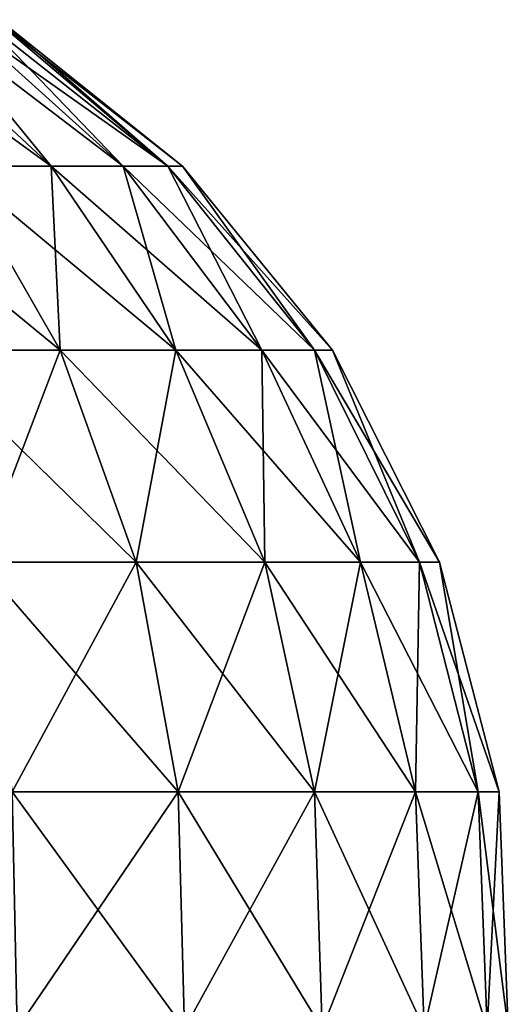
# Model space of a CAD drawing. Header units: millimetres. Extents: x -80 to 80, y -465 to 66.
# Tile 18 of 18: x 45 to 80, y -26 to 45. Entities that reach past the tile are written whole.
import ezdxf

# ---------------------------------------------------------------- set-up
doc = ezdxf.new("R2010")
doc.units = ezdxf.units.MM
doc.header["$LTSCALE"] = 65.185185
doc.layers.add('12', color=7, linetype='CONTINUOUS')

msp = doc.modelspace()

# ---------------------------------------------------------------- linework, layer by layer
at = {"layer": '12', "color": 250, "linetype": 'Continuous', "true_color": 0x1c1c1c}
for points in [[(39.804, 34.154, 83.804), (46.804, 34.154, 75.274), (32.223, 44.739, 72.547), (39.804, 34.154, 83.804)], [(32.223, 44.739, 72.547), (46.804, 34.154, 75.274), (35.429, 44.739, 68.455), (32.223, 44.739, 72.547)], [(46.804, 34.154, 12.726), (39.804, 34.154, 4.196), (35.429, 44.739, 19.545), (46.804, 34.154, 12.726)], [(38.118, 44.739, 23.994), (46.804, 34.154, 12.726), (35.429, 44.739, 19.545), (38.118, 44.739, 23.994)], [(35.429, 44.739, 68.455), (46.804, 34.154, 75.274), (38.118, 44.739, 64.006), (35.429, 44.739, 68.455)], [(40.252, 44.739, 28.735), (52.006, 34.154, 22.458), (38.118, 44.739, 23.994), (40.252, 44.739, 28.735)], [(52.006, 34.154, 22.458), (46.804, 34.154, 12.726), (38.118, 44.739, 23.994), (52.006, 34.154, 22.458)], [(46.804, 34.154, 75.274), (52.006, 34.154, 65.542), (38.118, 44.739, 64.006), (46.804, 34.154, 75.274)], [(38.118, 44.739, 64.006), (52.006, 34.154, 65.542), (40.252, 44.739, 59.265), (38.118, 44.739, 64.006)], [(41.798, 44.739, 33.698), (52.006, 34.154, 22.458), (40.252, 44.739, 28.735), (41.798, 44.739, 33.698)], [(52.006, 34.154, 65.542), (55.209, 34.154, 54.982), (40.252, 44.739, 59.265), (52.006, 34.154, 65.542)], [(40.252, 44.739, 59.265), (55.209, 34.154, 54.982), (41.798, 44.739, 54.302), (40.252, 44.739, 59.265)], [(55.209, 34.154, 33.018), (52.006, 34.154, 22.458), (41.798, 44.739, 33.698), (55.209, 34.154, 33.018)], [(42.735, 44.739, 38.811), (55.209, 34.154, 33.018), (41.798, 44.739, 33.698), (42.735, 44.739, 38.811)], [(41.798, 44.739, 54.302), (55.209, 34.154, 54.982), (42.735, 44.739, 49.189), (41.798, 44.739, 54.302)], [(43.049, 44.739, 44), (55.209, 34.154, 33.018), (42.735, 44.739, 38.811), (43.049, 44.739, 44)], [(55.209, 34.154, 54.982), (56.291, 34.154, 44), (42.735, 44.739, 49.189), (55.209, 34.154, 54.982)], [(42.735, 44.739, 49.189), (56.291, 34.154, 44), (43.049, 44.739, 44), (42.735, 44.739, 49.189)], [(56.291, 34.154, 44), (55.209, 34.154, 33.018), (43.049, 44.739, 44), (56.291, 34.154, 44)], [(39.804, 34.154, 83.804), (31.274, 34.154, 90.804), (47.453, 20.858, 91.453), (39.804, 34.154, 83.804)], [(47.453, 20.858, 91.453), (31.274, 34.154, 90.804), (37.283, 20.858, 99.798), (47.453, 20.858, 91.453)], [(37.283, 20.858, -11.798), (39.804, 34.154, 4.196), (47.453, 20.858, -3.453), (37.283, 20.858, -11.798)], [(39.804, 34.154, 4.196), (46.804, 34.154, 12.726), (47.453, 20.858, -3.453), (39.804, 34.154, 4.196)], [(46.804, 34.154, 75.274), (39.804, 34.154, 83.804), (55.798, 20.858, 81.283), (46.804, 34.154, 75.274)], [(55.798, 20.858, 81.283), (39.804, 34.154, 83.804), (47.453, 20.858, 91.453), (55.798, 20.858, 81.283)], [(47.453, 20.858, -3.453), (46.804, 34.154, 12.726), (55.798, 20.858, 6.717), (47.453, 20.858, -3.453)], [(46.804, 34.154, 12.726), (52.006, 34.154, 22.458), (55.798, 20.858, 6.717), (46.804, 34.154, 12.726)], [(62, 20.858, 69.681), (46.804, 34.154, 75.274), (55.798, 20.858, 81.283), (62, 20.858, 69.681)], [(52.006, 34.154, 65.542), (46.804, 34.154, 75.274), (62, 20.858, 69.681), (52.006, 34.154, 65.542)], [(52.006, 34.154, 22.458), (55.209, 34.154, 33.018), (62, 20.858, 18.319), (52.006, 34.154, 22.458)], [(55.798, 20.858, 6.717), (52.006, 34.154, 22.458), (62, 20.858, 18.319), (55.798, 20.858, 6.717)], [(65.819, 20.858, 57.092), (52.006, 34.154, 65.542), (62, 20.858, 69.681), (65.819, 20.858, 57.092)], [(55.209, 34.154, 54.982), (52.006, 34.154, 65.542), (65.819, 20.858, 57.092), (55.209, 34.154, 54.982)], [(55.209, 34.154, 33.018), (56.291, 34.154, 44), (65.819, 20.858, 30.908), (55.209, 34.154, 33.018)], [(62, 20.858, 18.319), (55.209, 34.154, 33.018), (65.819, 20.858, 30.908), (62, 20.858, 18.319)], [(56.291, 34.154, 44), (55.209, 34.154, 54.982), (67.108, 20.858, 44), (56.291, 34.154, 44)], [(67.108, 20.858, 44), (55.209, 34.154, 54.982), (65.819, 20.858, 57.092), (67.108, 20.858, 44)], [(65.819, 20.858, 30.908), (56.291, 34.154, 44), (67.108, 20.858, 44), (65.819, 20.858, 30.908)], [(47.453, 20.858, 91.453), (37.283, 20.858, 99.798), (52.923, 5.563, 96.923), (47.453, 20.858, 91.453)], [(52.923, 5.563, 96.923), (37.283, 20.858, 99.798), (41.581, 5.563, 106.231), (52.923, 5.563, 96.923)], [(37.283, 20.858, -11.798), (47.453, 20.858, -3.453), (41.581, 5.563, -18.231), (37.283, 20.858, -11.798)], [(41.581, 5.563, -18.231), (47.453, 20.858, -3.453), (52.923, 5.563, -8.923), (41.581, 5.563, -18.231)], [(55.798, 20.858, 81.283), (47.453, 20.858, 91.453), (62.231, 5.563, 85.581), (55.798, 20.858, 81.283)], [(62.231, 5.563, 85.581), (47.453, 20.858, 91.453), (52.923, 5.563, 96.923), (62.231, 5.563, 85.581)], [(47.453, 20.858, -3.453), (55.798, 20.858, 6.717), (52.923, 5.563, -8.923), (47.453, 20.858, -3.453)], [(52.923, 5.563, -8.923), (55.798, 20.858, 6.717), (62.231, 5.563, 2.419), (52.923, 5.563, -8.923)], [(62, 20.858, 69.681), (55.798, 20.858, 81.283), (69.147, 5.563, 72.642), (62, 20.858, 69.681)], [(69.147, 5.563, 72.642), (55.798, 20.858, 81.283), (62.231, 5.563, 85.581), (69.147, 5.563, 72.642)], [(55.798, 20.858, 6.717), (62, 20.858, 18.319), (62.231, 5.563, 2.419), (55.798, 20.858, 6.717)], [(65.819, 20.858, 57.092), (62, 20.858, 69.681), (73.406, 5.563, 58.601), (65.819, 20.858, 57.092)], [(73.406, 5.563, 58.601), (62, 20.858, 69.681), (69.147, 5.563, 72.642), (73.406, 5.563, 58.601)], [(62, 20.858, 18.319), (65.819, 20.858, 30.908), (69.147, 5.563, 15.358), (62, 20.858, 18.319)], [(62.231, 5.563, 2.419), (62, 20.858, 18.319), (69.147, 5.563, 15.358), (62.231, 5.563, 2.419)], [(74.845, 5.563, 44), (65.819, 20.858, 57.092), (73.406, 5.563, 58.601), (74.845, 5.563, 44)], [(65.819, 20.858, 30.908), (67.108, 20.858, 44), (73.406, 5.563, 29.399), (65.819, 20.858, 30.908)], [(69.147, 5.563, 15.358), (65.819, 20.858, 30.908), (73.406, 5.563, 29.399), (69.147, 5.563, 15.358)], [(67.108, 20.858, 44), (65.819, 20.858, 57.092), (74.845, 5.563, 44), (67.108, 20.858, 44)], [(73.406, 5.563, 29.399), (67.108, 20.858, 44), (74.845, 5.563, 44), (73.406, 5.563, 29.399)], [(41.581, 5.563, -18.231), (52.923, 5.563, -8.923), (43.971, -11.029, -21.807), (41.581, 5.563, -18.231)], [(55.964, -11.029, 99.964), (41.581, 5.563, 106.231), (43.971, -11.029, 109.807), (55.964, -11.029, 99.964)], [(52.923, 5.563, 96.923), (41.581, 5.563, 106.231), (55.964, -11.029, 99.964), (52.923, 5.563, 96.923)], [(43.971, -11.029, -21.807), (52.923, 5.563, -8.923), (55.964, -11.029, -11.964), (43.971, -11.029, -21.807)], [(52.923, 5.563, -8.923), (62.231, 5.563, 2.419), (55.964, -11.029, -11.964), (52.923, 5.563, -8.923)], [(65.807, -11.029, 87.971), (52.923, 5.563, 96.923), (55.964, -11.029, 99.964), (65.807, -11.029, 87.971)], [(62.231, 5.563, 85.581), (52.923, 5.563, 96.923), (65.807, -11.029, 87.971), (62.231, 5.563, 85.581)], [(55.964, -11.029, -11.964), (62.231, 5.563, 2.419), (65.807, -11.029, 0.029), (55.964, -11.029, -11.964)], [(62.231, 5.563, 2.419), (69.147, 5.563, 15.358), (65.807, -11.029, 0.029), (62.231, 5.563, 2.419)], [(69.147, 5.563, 72.642), (62.231, 5.563, 85.581), (73.121, -11.029, 74.288), (69.147, 5.563, 72.642)], [(73.121, -11.029, 74.288), (62.231, 5.563, 85.581), (65.807, -11.029, 87.971), (73.121, -11.029, 74.288)], [(65.807, -11.029, 0.029), (69.147, 5.563, 15.358), (73.121, -11.029, 13.712), (65.807, -11.029, 0.029)], [(69.147, 5.563, 15.358), (73.406, 5.563, 29.399), (73.121, -11.029, 13.712), (69.147, 5.563, 15.358)], [(73.406, 5.563, 58.601), (69.147, 5.563, 72.642), (77.625, -11.029, 59.44), (73.406, 5.563, 58.601)], [(77.625, -11.029, 59.44), (69.147, 5.563, 72.642), (73.121, -11.029, 74.288), (77.625, -11.029, 59.44)], [(73.121, -11.029, 13.712), (73.406, 5.563, 29.399), (77.625, -11.029, 28.56), (73.121, -11.029, 13.712)], [(73.406, 5.563, 29.399), (74.845, 5.563, 44), (77.625, -11.029, 28.56), (73.406, 5.563, 29.399)], [(74.845, 5.563, 44), (73.406, 5.563, 58.601), (79.145, -11.029, 44), (74.845, 5.563, 44)], [(79.145, -11.029, 44), (73.406, 5.563, 58.601), (77.625, -11.029, 59.44), (79.145, -11.029, 44)], [(77.625, -11.029, 28.56), (74.845, 5.563, 44), (79.145, -11.029, 44), (77.625, -11.029, 28.56)], [(55.964, -11.029, 99.964), (43.971, -11.029, 109.807), (56.436, -28.156, 100.436), (55.964, -11.029, 99.964)], [(56.436, -28.156, 100.436), (43.971, -11.029, 109.807), (44.342, -28.156, 110.362), (56.436, -28.156, 100.436)], [(43.971, -11.029, -21.807), (55.964, -11.029, -11.964), (44.342, -28.156, -22.362), (43.971, -11.029, -21.807)], [(44.342, -28.156, -22.362), (55.964, -11.029, -11.964), (56.436, -28.156, -12.436), (44.342, -28.156, -22.362)], [(65.807, -11.029, 87.971), (55.964, -11.029, 99.964), (66.362, -28.156, 88.342), (65.807, -11.029, 87.971)], [(66.362, -28.156, 88.342), (55.964, -11.029, 99.964), (56.436, -28.156, 100.436), (66.362, -28.156, 88.342)], [(55.964, -11.029, -11.964), (65.807, -11.029, 0.029), (56.436, -28.156, -12.436), (55.964, -11.029, -11.964)], [(56.436, -28.156, -12.436), (65.807, -11.029, 0.029), (66.362, -28.156, -0.342), (56.436, -28.156, -12.436)], [(73.738, -28.156, 74.543), (65.807, -11.029, 87.971), (66.362, -28.156, 88.342), (73.738, -28.156, 74.543)], [(65.807, -11.029, 0.029), (73.121, -11.029, 13.712), (66.362, -28.156, -0.342), (65.807, -11.029, 0.029)], [(73.121, -11.029, 74.288), (65.807, -11.029, 87.971), (73.738, -28.156, 74.543), (73.121, -11.029, 74.288)], [(66.362, -28.156, -0.342), (73.121, -11.029, 13.712), (73.738, -28.156, 13.457), (66.362, -28.156, -0.342)], [(78.28, -28.156, 59.571), (73.121, -11.029, 74.288), (73.738, -28.156, 74.543), (78.28, -28.156, 59.571)], [(73.121, -11.029, 13.712), (77.625, -11.029, 28.56), (73.738, -28.156, 13.457), (73.121, -11.029, 13.712)], [(77.625, -11.029, 59.44), (73.121, -11.029, 74.288), (78.28, -28.156, 59.571), (77.625, -11.029, 59.44)], [(73.738, -28.156, 13.457), (77.625, -11.029, 28.56), (78.28, -28.156, 28.429), (73.738, -28.156, 13.457)], [(77.625, -11.029, 28.56), (79.145, -11.029, 44), (78.28, -28.156, 28.429), (77.625, -11.029, 28.56)], [(79.145, -11.029, 44), (77.625, -11.029, 59.44), (79.813, -28.156, 44), (79.145, -11.029, 44)], [(79.813, -28.156, 44), (77.625, -11.029, 59.44), (78.28, -28.156, 59.571), (79.813, -28.156, 44)], [(78.28, -28.156, 28.429), (79.145, -11.029, 44), (79.813, -28.156, 44), (78.28, -28.156, 28.429)]]:
    msp.add_3dface(points, dxfattribs=at)

doc.saveas('drawing.dxf')
